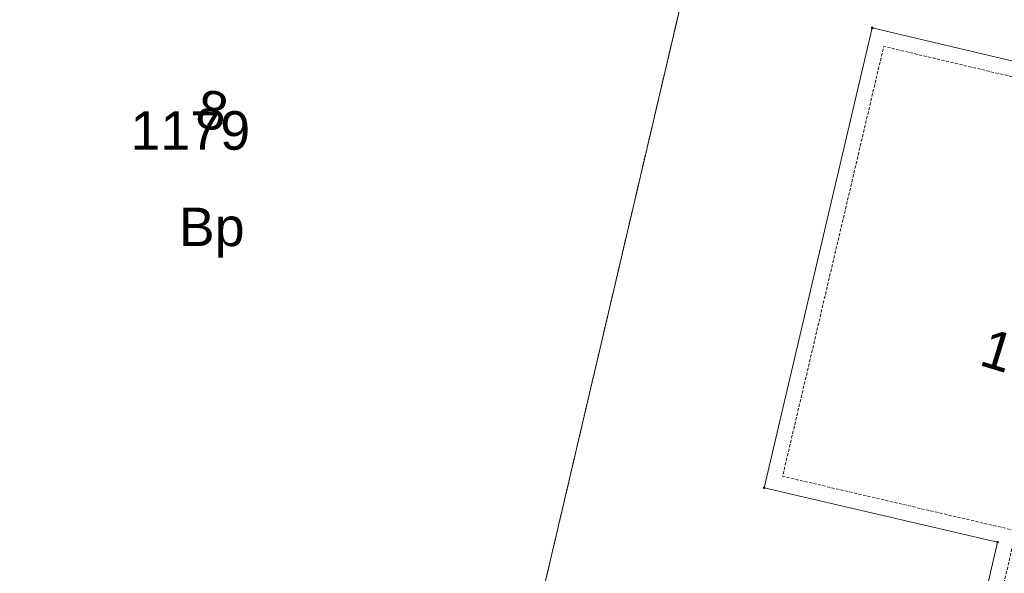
# Paper-space layout 'A-01 PLAN SYTUACYJNY' of a CAD drawing. Header units: millimetres. Extents: x 0 to 900, y 0 to 750.
# Tile 88 of 105: x 501 to 565, y 651 to 687. Entities that reach past the tile are written whole.
import ezdxf
from ezdxf.xclip import XClip

# ---------------------------------------------------------------- set-up
doc = ezdxf.new("R2010")
doc.units = ezdxf.units.MM
doc.header["$MEASUREMENT"] = 0
doc.header["$XCLIPFRAME"] = 0
doc.linetypes.add('PRZER1-1', pattern=[1, 0.5, -0.5])
doc.linetypes.add('PRZER2-1', pattern=[1.5, 1, -0.5])
doc.layers.add('A_mapa_Nr_pióra__2', color=8, linetype='Continuous', lineweight=13)
doc.layers.add('A_podrys', color=7, linetype='Continuous')
doc.styles.add('STYL_AUTOMATYCZNY_1', font='arial.ttf')

# ---------------------------------------------------------------- blocks, each defined once
blk = doc.blocks.new('Rysunek_3_3', base_point=(-1239.757, 488.381))
at = {"layer": 'A_mapa_Nr_pióra__2', "color": 8, "linetype": 'PRZER1-1', "lineweight": 13, "ltscale": 0.2, "flags": 128}
blk.add_lwpolyline([(594.645, 745.1), (616.211, 733.456), (590.637, 624.476), (531.747, 635.495), (551.832, 721.234), (557.454, 745.1)], dxfattribs=at)
at = {"layer": 'A_mapa_Nr_pióra__2', "color": 8, "linetype": 'Continuous', "lineweight": 13, "ltscale": 0.2, "flags": 128}
blk.add_lwpolyline([(557.454, 745.1), (551.832, 721.234), (531.747, 635.495), (590.637, 624.476), (616.211, 733.456), (594.645, 745.1)], dxfattribs=at)
at = {"layer": 'A_mapa_Nr_pióra__2', "color": 8, "linetype": 'PRZER1-1', "lineweight": 13, "ltscale": 0.2, "flags": 128}
blk.add_lwpolyline([(531.747, 635.495), (484.098, 644.531), (480.394, 717.611), (551.832, 721.234)], close=True, dxfattribs=at)
at = {"layer": 'A_mapa_Nr_pióra__2', "color": 8, "linetype": 'Continuous', "lineweight": 13, "ltscale": 0.2, "flags": 128}
for points in [[(551.832, 721.234), (480.394, 717.611), (484.098, 644.531), (531.747, 635.495)], [(580.817, 645.175), (563.697, 649.115), (564.637, 653.135), (549.477, 656.675), (556.497, 686.555), (588.797, 678.915)], [(556.452, 686.54), (556.452, 686.571), (556.481, 686.6), (556.513, 686.6), (556.542, 686.571), (556.542, 686.54), (556.513, 686.51), (556.481, 686.51)], [(549.432, 656.66), (549.432, 656.691), (549.461, 656.72), (549.493, 656.72), (549.522, 656.691), (549.522, 656.66), (549.493, 656.63), (549.461, 656.63)], [(564.592, 653.12), (564.592, 653.151), (564.621, 653.18), (564.653, 653.18), (564.682, 653.151), (564.682, 653.12), (564.653, 653.09), (564.621, 653.09)]]:
    blk.add_lwpolyline(points, close=True, dxfattribs=at)
at = {"layer": 'A_mapa_Nr_pióra__2', "color": 8, "linetype": 'PRZER2-1', "lineweight": 13, "ltscale": 0.2, "flags": 128}
blk.add_lwpolyline([(580.073, 646.373), (564.899, 649.865), (565.839, 653.882), (550.68, 657.422), (557.242, 685.352), (587.594, 678.173)], close=True, dxfattribs=at)
at = {"layer": 'A_mapa_Nr_pióra__2', "color": 8, "linetype": 'Continuous', "lineweight": 13, "char_height": 2.5, "attachment_point": 7, "style": 'STYL_AUTOMATYCZNY_1'}
for s, insert, rotation in [('\\A1;{\\pql;\\fArial|b0|i0|c238|p0;\\W1.000000;8}', (512.438, 680.145), 348), ('\\A1;{\\pql;\\fArial|b0|i0|c238|p0;\\W1.000000;10}', (563.338, 664.647), 343)]:
    blk.add_mtext(s, dxfattribs=dict(at, insert=insert, rotation=rotation))
for s, insert in [('\\A1;{\\pql;\\fArial|b0|i0|c238|p0;\\W1.000000;1179}', (508.349, 678.606)), ('\\A1;{\\pql;\\fArial|b0|i0|c238|p0;\\W1.000000;Bp}', (511.488, 671.622))]:
    blk.add_mtext(s, dxfattribs=dict(at, insert=insert))

psp = doc.layouts.new('A-01 PLAN SYTUACYJNY')

# ---------------------------------------------------------------- block references
at = {"layer": 'A_podrys', "color": 37, "linetype": 'Continuous', "lineweight": 5, "true_color": 0x656532}
ref = psp.add_blockref('Rysunek_3_3', (-1239.757, 488.381), dxfattribs=at)
XClip(ref).set_block_clipping_path([(29.90003743, 157.4723136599), (895.1, 745.1)])

doc.saveas('drawing.dxf')
